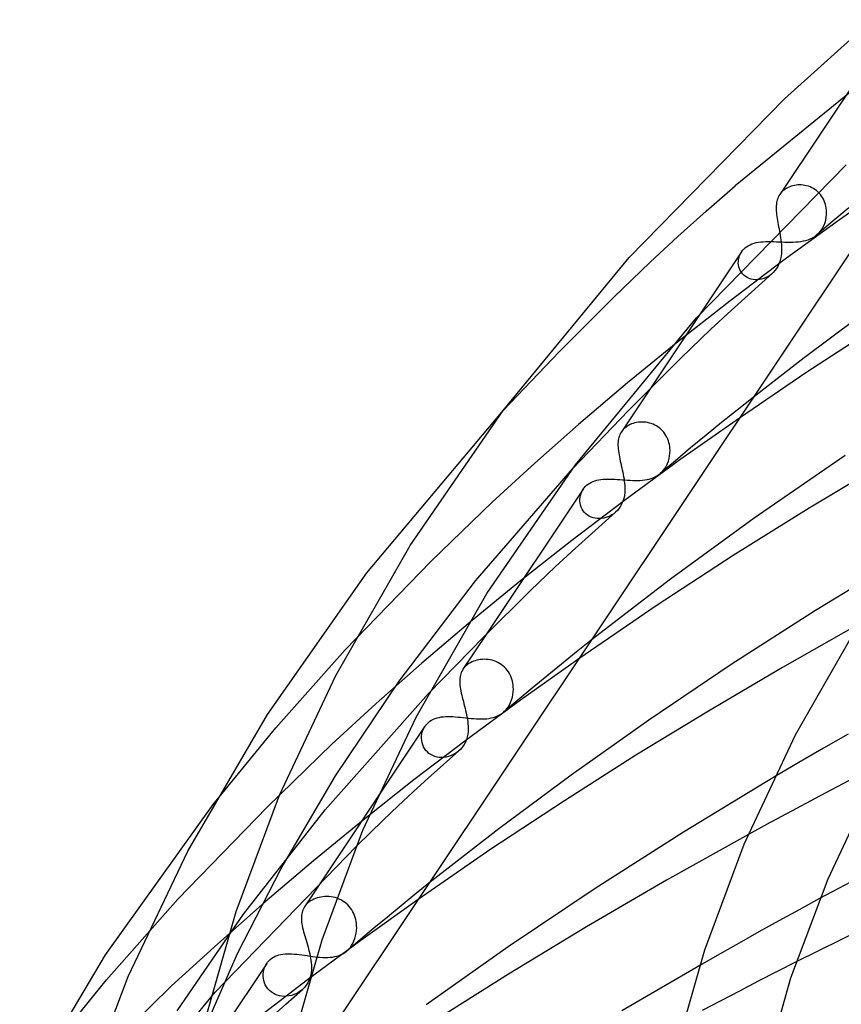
# Model space of a CAD drawing. Header units: millimetres. Extents: x -417 to 417, y -210 to 365.
# Tile 29 of 100: x -236 to -200, y 264 to 308. Entities that reach past the tile are written whole.
import ezdxf

# ---------------------------------------------------------------- set-up
doc = ezdxf.new("R2010")
doc.units = ezdxf.units.MM
doc.layers.add('HIDDEN', color=7, linetype='Continuous')
doc.layers.add('THICK', color=7, linetype='Continuous')

msp = doc.modelspace()

# ---------------------------------------------------------------- linework, layer by layer
at = {"layer": 'HIDDEN'}
for p, q in [((-198.102, 306.06), (-204.825, 300.584)), ((-199.114, 305.799), (-202.853, 300.194)), ((-197.543, 300.945), (-200.212, 299.08)), ((-206.105, 299.462), (-204.825, 300.584)), ((-202.537, 300.479), (-202.596, 300.445)), ((-202.476, 300.511), (-202.537, 300.479)), ((-202.412, 300.538), (-202.476, 300.511)), ((-202.344, 300.562), (-202.412, 300.538)), ((-202.275, 300.582), (-202.344, 300.562)), ((-202.203, 300.598), (-202.275, 300.582)), ((-202.129, 300.61), (-202.203, 300.598)), ((-202.054, 300.617), (-202.129, 300.61)), ((-201.977, 300.62), (-202.054, 300.617)), ((-201.899, 300.618), (-201.977, 300.62)), ((-201.821, 300.611), (-201.899, 300.618)), ((-201.743, 300.599), (-201.821, 300.611)), ((-201.666, 300.582), (-201.743, 300.599)), ((-201.589, 300.559), (-201.666, 300.582)), ((-201.512, 300.531), (-201.589, 300.559)), ((-201.438, 300.497), (-201.512, 300.531)), ((-201.367, 300.459), (-201.438, 300.497)), ((-202.916, 300.082), (-202.941, 300.023)), ((-202.887, 300.14), (-202.916, 300.082)), ((-202.853, 300.195), (-202.887, 300.14)), ((-202.831, 300.225), (-202.853, 300.195)), ((-202.809, 300.255), (-202.831, 300.225)), ((-202.784, 300.284), (-202.809, 300.255)), ((-202.758, 300.312), (-202.784, 300.284)), ((-202.731, 300.339), (-202.758, 300.312)), ((-202.701, 300.366), (-202.731, 300.339)), ((-202.65, 300.407), (-202.701, 300.366)), ((-202.596, 300.445), (-202.65, 300.407)), ((-201.297, 300.415), (-201.367, 300.459)), ((-201.231, 300.366), (-201.297, 300.415)), ((-201.168, 300.312), (-201.231, 300.366)), ((-201.11, 300.254), (-201.168, 300.312)), ((-201.055, 300.192), (-201.11, 300.254)), ((-201.006, 300.126), (-201.055, 300.192)), ((-200.961, 300.057), (-201.006, 300.126)), ((-200.921, 299.984), (-200.961, 300.057)), ((-203.009, 299.695), (-203.012, 299.622)), ((-203.012, 299.622), (-203.011, 299.547)), ((-203.002, 299.765), (-203.009, 299.695)), ((-202.993, 299.833), (-203.002, 299.765)), ((-202.979, 299.898), (-202.993, 299.833)), ((-202.962, 299.962), (-202.979, 299.898)), ((-202.941, 300.023), (-202.962, 299.962)), ((-200.885, 299.909), (-200.921, 299.984)), ((-200.855, 299.832), (-200.885, 299.909)), ((-200.831, 299.753), (-200.855, 299.832)), ((-200.811, 299.674), (-200.831, 299.753)), ((-200.796, 299.593), (-200.811, 299.674)), ((-199.791, 299.604), (-200.503, 299.011)), ((-207.36, 298.333), (-206.105, 299.462)), ((-203.011, 299.547), (-203.008, 299.469)), ((-203.008, 299.469), (-203.002, 299.388)), ((-203.002, 299.388), (-202.993, 299.306)), ((-202.993, 299.306), (-202.982, 299.222)), ((-202.982, 299.222), (-202.969, 299.135)), ((-200.819, 299.068), (-200.796, 299.188)), ((-200.787, 299.512), (-200.796, 299.593)), ((-200.796, 299.188), (-200.784, 299.309)), ((-200.782, 299.431), (-200.787, 299.512)), ((-200.784, 299.309), (-200.782, 299.431)), ((-202.969, 299.135), (-202.954, 299.047)), ((-202.954, 299.047), (-202.938, 298.958)), ((-202.938, 298.958), (-202.921, 298.866)), ((-202.921, 298.866), (-202.903, 298.773)), ((-202.903, 298.773), (-202.884, 298.68)), ((-200.212, 299.08), (-202.713, 297.265)), ((-200.503, 299.011), (-201.208, 298.417)), ((-201.012, 298.632), (-200.95, 298.731)), ((-200.95, 298.731), (-200.896, 298.838)), ((-200.896, 298.838), (-200.852, 298.951)), ((-200.852, 298.951), (-200.819, 299.068)), ((-208.591, 297.197), (-207.36, 298.333)), ((-202.884, 298.68), (-202.866, 298.586)), ((-201.41, 298.279), (-201.323, 298.331)), ((-201.323, 298.331), (-201.24, 298.391)), ((-201.24, 298.391), (-201.162, 298.458)), ((-201.162, 298.458), (-201.083, 298.541)), ((-201.083, 298.541), (-201.012, 298.632)), ((-204.392, 297.831), (-204.324, 297.885)), ((-204.324, 297.885), (-204.249, 297.933)), ((-204.249, 297.933), (-204.168, 297.975)), ((-204.168, 297.975), (-204.082, 298.012)), ((-204.082, 298.012), (-203.99, 298.042)), ((-203.99, 298.042), (-203.893, 298.067)), ((-203.893, 298.067), (-203.792, 298.086)), ((-203.792, 298.086), (-203.688, 298.1)), ((-203.688, 298.1), (-203.58, 298.11)), ((-203.58, 298.11), (-203.469, 298.116)), ((-203.469, 298.116), (-203.355, 298.118)), ((-203.355, 298.118), (-203.238, 298.117)), ((-203.238, 298.117), (-203.119, 298.114)), ((-203.119, 298.114), (-202.998, 298.109)), ((-202.998, 298.109), (-202.874, 298.104)), ((-202.874, 298.104), (-202.749, 298.098)), ((-202.749, 298.098), (-202.624, 298.094)), ((-202.624, 298.094), (-202.501, 298.09)), ((-202.501, 298.09), (-202.378, 298.089)), ((-202.378, 298.089), (-202.257, 298.091)), ((-202.257, 298.091), (-202.138, 298.097)), ((-202.138, 298.097), (-202.022, 298.106)), ((-202.022, 298.106), (-201.911, 298.121)), ((-201.911, 298.121), (-201.803, 298.14)), ((-201.803, 298.14), (-201.699, 298.166)), ((-201.699, 298.166), (-201.598, 298.197)), ((-201.598, 298.197), (-201.502, 298.235)), ((-201.502, 298.235), (-201.41, 298.279)), ((-204.545, 297.659), (-208.587, 291.6)), ((-204.673, 297.337), (-204.654, 297.421)), ((-204.654, 297.421), (-204.627, 297.502)), ((-204.627, 297.502), (-204.592, 297.579)), ((-204.592, 297.579), (-204.549, 297.653)), ((-204.549, 297.653), (-204.498, 297.722)), ((-204.498, 297.722), (-204.482, 297.741)), ((-204.482, 297.741), (-204.465, 297.76)), ((-204.465, 297.76), (-204.448, 297.779)), ((-204.448, 297.779), (-204.43, 297.797)), ((-204.43, 297.797), (-204.411, 297.814)), ((-204.411, 297.814), (-204.392, 297.831)), ((-210.2, 295.645), (-208.591, 297.197)), ((-202.713, 297.265), (-205.066, 295.485)), ((-204.685, 297.166), (-204.683, 297.252)), ((-204.677, 297.08), (-204.685, 297.166)), ((-204.683, 297.252), (-204.673, 297.337)), ((-204.659, 296.995), (-204.677, 297.08)), ((-204.633, 296.912), (-204.659, 296.995)), ((-204.597, 296.832), (-204.633, 296.912)), ((-204.552, 296.758), (-204.597, 296.832)), ((-204.498, 296.688), (-204.552, 296.758)), ((-204.435, 296.625), (-204.498, 296.688)), ((-204.365, 296.57), (-204.435, 296.625)), ((-204.289, 296.523), (-204.365, 296.57)), ((-203.384, 296.562), (-203.472, 296.518)), ((-203.299, 296.615), (-203.384, 296.562)), ((-203.218, 296.676), (-203.299, 296.615)), ((-203.142, 296.745), (-203.218, 296.676)), ((-204.207, 296.485), (-204.289, 296.523)), ((-204.12, 296.456), (-204.207, 296.485)), ((-204.03, 296.437), (-204.12, 296.456)), ((-203.937, 296.428), (-204.03, 296.437)), ((-203.843, 296.427), (-203.937, 296.428)), ((-203.749, 296.437), (-203.843, 296.427)), ((-203.656, 296.455), (-203.749, 296.437)), ((-203.563, 296.482), (-203.656, 296.455)), ((-203.472, 296.518), (-203.563, 296.482)), ((-212.602, 293.235), (-210.2, 295.645)), ((-205.066, 295.485), (-207.358, 293.685)), ((-207.358, 293.685), (-209.587, 291.866)), ((-215.074, 290.655), (-212.602, 293.235)), ((-209.587, 291.866), (-211.753, 290.027)), ((-204.033, 291.218), (-204.733, 290.663)), ((-204.733, 290.663), (-205.426, 290.106)), ((-213.69, 288.318), (-211.753, 290.027)), ((-209.471, 290.018), (-209.535, 289.986)), ((-209.403, 290.047), (-209.471, 290.018)), ((-209.333, 290.072), (-209.403, 290.047)), ((-209.26, 290.093), (-209.333, 290.072)), ((-209.184, 290.109), (-209.26, 290.093)), ((-209.106, 290.122), (-209.184, 290.109)), ((-209.027, 290.129), (-209.106, 290.122)), ((-208.946, 290.132), (-209.027, 290.129)), ((-208.864, 290.129), (-208.946, 290.132)), ((-208.782, 290.122), (-208.864, 290.129)), ((-208.699, 290.108), (-208.782, 290.122)), ((-208.618, 290.09), (-208.699, 290.108)), ((-208.537, 290.066), (-208.618, 290.09)), ((-208.457, 290.036), (-208.537, 290.066)), ((-208.38, 290.001), (-208.457, 290.036)), ((-204.64, 290.308), (-207.267, 288.459)), ((-205.426, 290.106), (-206.113, 289.547)), ((-209.835, 289.728), (-209.857, 289.697)), ((-209.813, 289.757), (-209.835, 289.728)), ((-209.788, 289.786), (-209.813, 289.757)), ((-209.762, 289.814), (-209.788, 289.786)), ((-209.735, 289.841), (-209.762, 289.814)), ((-209.705, 289.868), (-209.735, 289.841)), ((-209.652, 289.911), (-209.705, 289.868)), ((-209.595, 289.95), (-209.652, 289.911)), ((-209.535, 289.986), (-209.595, 289.95)), ((-208.304, 289.959), (-208.38, 290.001)), ((-208.231, 289.913), (-208.304, 289.959)), ((-208.163, 289.861), (-208.231, 289.913)), ((-208.098, 289.805), (-208.163, 289.861)), ((-208.038, 289.743), (-208.098, 289.805)), ((-207.982, 289.678), (-208.038, 289.743)), ((-207.93, 289.608), (-207.982, 289.678)), ((-207.884, 289.534), (-207.93, 289.608)), ((-207.843, 289.458), (-207.884, 289.534)), ((-207.808, 289.379), (-207.843, 289.458)), ((-207.778, 289.298), (-207.808, 289.379)), ((-207.753, 289.216), (-207.778, 289.298)), ((-207.733, 289.133), (-207.753, 289.216)), ((-206.113, 289.547), (-206.794, 288.986)), ((-207.719, 289.048), (-207.733, 289.133)), ((-207.723, 288.636), (-207.71, 288.756)), ((-207.71, 288.963), (-207.719, 289.048)), ((-207.706, 288.877), (-207.71, 288.963)), ((-207.71, 288.756), (-207.706, 288.877)), ((-206.794, 288.986), (-207.469, 288.423)), ((-215.573, 286.593), (-213.69, 288.318)), ((-207.267, 288.459), (-209.716, 286.668)), ((-207.469, 288.423), (-208.137, 287.859)), ((-207.868, 288.195), (-207.818, 288.297)), ((-207.818, 288.297), (-207.778, 288.405)), ((-207.778, 288.405), (-207.746, 288.519)), ((-207.746, 288.519), (-207.723, 288.636)), ((-216.304, 283.106), (-212.007, 288.078)), ((-208.21, 287.802), (-208.137, 287.859)), ((-208.137, 287.859), (-208.06, 287.93)), ((-208.06, 287.93), (-207.989, 288.011)), ((-207.989, 288.011), (-207.925, 288.1)), ((-207.925, 288.1), (-207.868, 288.195)), ((-211.329, 287.389), (-211.259, 287.435)), ((-211.259, 287.435), (-211.185, 287.475)), ((-211.185, 287.475), (-211.107, 287.509)), ((-211.107, 287.509), (-211.025, 287.537)), ((-211.025, 287.537), (-210.939, 287.561)), ((-210.939, 287.561), (-210.851, 287.579)), ((-210.851, 287.579), (-210.759, 287.593)), ((-210.759, 287.593), (-210.665, 287.603)), ((-210.665, 287.603), (-210.568, 287.609)), ((-210.568, 287.609), (-210.468, 287.611)), ((-210.468, 287.611), (-210.365, 287.61)), ((-210.365, 287.61), (-210.259, 287.607)), ((-210.259, 287.607), (-210.151, 287.602)), ((-210.151, 287.602), (-210.039, 287.595)), ((-210.039, 287.595), (-209.927, 287.587)), ((-209.927, 287.587), (-209.813, 287.578)), ((-209.813, 287.578), (-209.7, 287.57)), ((-209.7, 287.57), (-209.585, 287.562)), ((-209.585, 287.562), (-209.471, 287.555)), ((-209.471, 287.555), (-209.357, 287.55)), ((-209.357, 287.55), (-209.245, 287.548)), ((-209.245, 287.548), (-209.135, 287.548)), ((-209.135, 287.548), (-209.027, 287.552)), ((-209.027, 287.552), (-208.922, 287.561)), ((-208.922, 287.561), (-208.82, 287.573)), ((-208.82, 287.573), (-208.722, 287.59)), ((-208.722, 287.59), (-208.628, 287.611)), ((-208.628, 287.611), (-208.537, 287.638)), ((-208.537, 287.638), (-208.45, 287.67)), ((-208.45, 287.67), (-208.367, 287.708)), ((-208.367, 287.708), (-208.287, 287.752)), ((-208.287, 287.752), (-208.21, 287.802)), ((-211.546, 287.166), (-215.834, 280.739)), ((-211.667, 286.888), (-211.642, 286.972)), ((-211.642, 286.972), (-211.609, 287.052)), ((-211.609, 287.052), (-211.569, 287.129)), ((-211.569, 287.129), (-211.544, 287.168)), ((-211.544, 287.168), (-211.518, 287.205)), ((-211.518, 287.205), (-211.49, 287.241)), ((-211.49, 287.241), (-211.459, 287.275)), ((-211.459, 287.275), (-211.427, 287.308)), ((-211.427, 287.308), (-211.393, 287.339)), ((-211.393, 287.339), (-211.329, 287.389)), ((-218.278, 283.959), (-215.573, 286.593)), ((-209.716, 286.668), (-212.047, 284.897)), ((-211.691, 286.715), (-211.683, 286.802)), ((-211.69, 286.626), (-211.691, 286.715)), ((-211.68, 286.538), (-211.69, 286.626)), ((-211.683, 286.802), (-211.667, 286.888)), ((-211.66, 286.451), (-211.68, 286.538)), ((-211.631, 286.367), (-211.66, 286.451)), ((-211.593, 286.285), (-211.631, 286.367)), ((-211.546, 286.208), (-211.593, 286.285)), ((-211.491, 286.138), (-211.546, 286.208)), ((-211.427, 286.074), (-211.491, 286.138)), ((-210.118, 286.143), (-210.196, 286.08)), ((-211.356, 286.017), (-211.427, 286.074)), ((-211.278, 285.968), (-211.356, 286.017)), ((-211.194, 285.927), (-211.278, 285.968)), ((-211.106, 285.897), (-211.194, 285.927)), ((-211.015, 285.875), (-211.106, 285.897)), ((-210.921, 285.863), (-211.015, 285.875)), ((-210.826, 285.861), (-210.921, 285.863)), ((-210.731, 285.867), (-210.826, 285.861)), ((-210.636, 285.882), (-210.731, 285.867)), ((-210.543, 285.906), (-210.636, 285.882)), ((-210.452, 285.938), (-210.543, 285.906)), ((-210.364, 285.977), (-210.452, 285.938)), ((-210.279, 286.025), (-210.364, 285.977)), ((-210.196, 286.08), (-210.279, 286.025)), ((-212.047, 284.897), (-214.318, 283.106)), ((-222.074, 280.055), (-218.278, 283.959)), ((-219.687, 278.669), (-216.304, 283.106)), ((-214.318, 283.106), (-216.53, 281.297)), ((-216.53, 281.297), (-218.682, 279.469)), ((-211.198, 280.479), (-211.857, 279.953)), ((-225.131, 276.615), (-222.074, 280.055)), ((-216.322, 279.579), (-216.396, 279.553)), ((-216.245, 279.601), (-216.322, 279.579)), ((-216.166, 279.618), (-216.245, 279.601)), ((-216.084, 279.63), (-216.166, 279.618)), ((-216.001, 279.638), (-216.084, 279.63)), ((-215.916, 279.641), (-216.001, 279.638)), ((-215.83, 279.638), (-215.916, 279.641)), ((-215.744, 279.63), (-215.83, 279.638)), ((-215.657, 279.616), (-215.744, 279.63)), ((-215.572, 279.596), (-215.657, 279.616)), ((-215.486, 279.571), (-215.572, 279.596)), ((-215.403, 279.539), (-215.486, 279.571)), ((-211.741, 279.665), (-214.321, 277.836)), ((-211.857, 279.953), (-212.51, 279.425)), ((-220.699, 277.689), (-218.682, 279.469)), ((-216.852, 279.213), (-216.874, 279.179)), ((-216.827, 279.245), (-216.852, 279.213)), ((-216.801, 279.277), (-216.827, 279.245)), ((-216.773, 279.308), (-216.801, 279.277)), ((-216.743, 279.338), (-216.773, 279.308)), ((-216.711, 279.367), (-216.743, 279.338)), ((-216.656, 279.411), (-216.711, 279.367)), ((-216.597, 279.452), (-216.656, 279.411)), ((-216.534, 279.489), (-216.597, 279.452)), ((-216.467, 279.523), (-216.534, 279.489)), ((-216.396, 279.553), (-216.467, 279.523)), ((-215.322, 279.501), (-215.403, 279.539)), ((-215.243, 279.458), (-215.322, 279.501)), ((-215.168, 279.409), (-215.243, 279.458)), ((-215.097, 279.354), (-215.168, 279.409)), ((-215.029, 279.294), (-215.097, 279.354)), ((-214.966, 279.228), (-215.029, 279.294)), ((-214.908, 279.159), (-214.966, 279.228)), ((-214.855, 279.085), (-214.908, 279.159)), ((-212.51, 279.425), (-213.158, 278.896)), ((-214.808, 279.007), (-214.855, 279.085)), ((-214.766, 278.927), (-214.808, 279.007)), ((-214.73, 278.843), (-214.766, 278.927)), ((-214.7, 278.759), (-214.73, 278.843)), ((-214.676, 278.672), (-214.7, 278.759)), ((-213.158, 278.896), (-213.8, 278.365)), ((-222.496, 274.487), (-219.687, 278.669)), ((-214.657, 278.585), (-214.676, 278.672)), ((-214.644, 278.497), (-214.657, 278.585)), ((-214.636, 278.409), (-214.644, 278.497)), ((-214.638, 278.199), (-214.633, 278.321)), ((-214.633, 278.321), (-214.636, 278.409)), ((-213.8, 278.365), (-214.437, 277.833)), ((-222.954, 272.984), (-218.383, 278.132)), ((-214.321, 277.836), (-216.723, 276.067)), ((-214.437, 277.833), (-215.069, 277.299)), ((-214.753, 277.732), (-214.71, 277.844)), ((-214.71, 277.844), (-214.677, 277.959)), ((-214.677, 277.959), (-214.653, 278.078)), ((-214.653, 278.078), (-214.638, 278.199)), ((-222.659, 275.893), (-220.699, 277.689)), ((-215.004, 277.358), (-214.93, 277.44)), ((-214.93, 277.44), (-214.863, 277.53)), ((-214.863, 277.53), (-214.804, 277.627)), ((-214.804, 277.627), (-214.753, 277.732)), ((-218.25, 276.95), (-218.172, 276.99)), ((-218.172, 276.99), (-218.09, 277.024)), ((-218.09, 277.024), (-218.004, 277.051)), ((-218.004, 277.051), (-217.915, 277.073)), ((-217.915, 277.073), (-217.823, 277.089)), ((-217.823, 277.089), (-217.728, 277.1)), ((-217.728, 277.1), (-217.629, 277.107)), ((-217.629, 277.107), (-217.528, 277.109)), ((-217.528, 277.109), (-217.423, 277.108)), ((-217.423, 277.108), (-217.314, 277.104)), ((-217.314, 277.104), (-217.203, 277.096)), ((-217.203, 277.096), (-217.088, 277.086)), ((-217.088, 277.086), (-216.972, 277.075)), ((-216.972, 277.075), (-216.855, 277.062)), ((-216.855, 277.062), (-216.736, 277.05)), ((-216.736, 277.05), (-216.617, 277.037)), ((-216.617, 277.037), (-216.496, 277.025)), ((-216.496, 277.025), (-216.377, 277.015)), ((-216.377, 277.015), (-216.26, 277.008)), ((-216.26, 277.008), (-216.144, 277.003)), ((-216.144, 277.003), (-216.03, 277.002)), ((-216.03, 277.002), (-215.919, 277.005)), ((-215.919, 277.005), (-215.812, 277.013)), ((-215.812, 277.013), (-215.709, 277.026)), ((-215.709, 277.026), (-215.609, 277.044)), ((-215.609, 277.044), (-215.512, 277.067)), ((-215.512, 277.067), (-215.42, 277.097)), ((-215.42, 277.097), (-215.33, 277.134)), ((-215.33, 277.134), (-215.245, 277.177)), ((-215.245, 277.177), (-215.163, 277.227)), ((-215.163, 277.227), (-215.085, 277.285)), ((-215.085, 277.285), (-215.004, 277.358)), ((-227.905, 273.217), (-225.131, 276.615)), ((-218.544, 276.676), (-223.869, 268.695)), ((-218.634, 276.503), (-218.597, 276.586)), ((-218.597, 276.586), (-218.552, 276.665)), ((-218.552, 276.665), (-218.529, 276.699)), ((-218.529, 276.699), (-218.504, 276.731)), ((-218.504, 276.731), (-218.478, 276.763)), ((-218.478, 276.763), (-218.45, 276.793)), ((-218.45, 276.793), (-218.421, 276.822)), ((-218.421, 276.822), (-218.391, 276.85)), ((-218.391, 276.85), (-218.323, 276.903)), ((-218.323, 276.903), (-218.25, 276.95)), ((-218.696, 276.14), (-218.694, 276.234)), ((-218.688, 276.046), (-218.696, 276.14)), ((-218.694, 276.234), (-218.683, 276.326)), ((-218.683, 276.326), (-218.663, 276.416)), ((-218.663, 276.416), (-218.634, 276.503)), ((-199.826, 276.335), (-200.92, 275.707)), ((-225.519, 273.104), (-222.659, 275.893)), ((-216.723, 276.067), (-219.03, 274.306)), ((-218.671, 275.953), (-218.688, 276.046)), ((-218.643, 275.862), (-218.671, 275.953)), ((-218.606, 275.774), (-218.643, 275.862)), ((-218.559, 275.691), (-218.606, 275.774)), ((-218.503, 275.613), (-218.559, 275.691)), ((-200.92, 275.707), (-202.006, 275.075)), ((-218.438, 275.542), (-218.503, 275.613)), ((-218.365, 275.479), (-218.438, 275.542)), ((-218.284, 275.424), (-218.365, 275.479)), ((-218.196, 275.379), (-218.284, 275.424)), ((-218.104, 275.343), (-218.196, 275.379)), ((-218.008, 275.318), (-218.104, 275.343)), ((-217.908, 275.302), (-218.008, 275.318)), ((-217.808, 275.296), (-217.908, 275.302)), ((-217.707, 275.301), (-217.808, 275.296)), ((-217.607, 275.314), (-217.707, 275.301)), ((-217.508, 275.337), (-217.607, 275.314)), ((-217.412, 275.368), (-217.508, 275.337)), ((-217.318, 275.408), (-217.412, 275.368)), ((-217.228, 275.456), (-217.318, 275.408)), ((-217.14, 275.512), (-217.228, 275.456)), ((-217.058, 275.576), (-217.14, 275.512)), ((-202.006, 275.075), (-203.084, 274.44)), ((-224.899, 270.394), (-222.496, 274.487)), ((-199.311, 274.527), (-200.321, 273.999)), ((-219.03, 274.306), (-221.281, 272.526)), ((-200.321, 273.999), (-201.32, 273.47)), ((-201.32, 273.47), (-202.307, 272.943)), ((-229.467, 269.037), (-225.519, 273.104)), ((-226.566, 268.364), (-222.954, 272.984)), ((-202.307, 272.943), (-203.281, 272.417)), ((-221.281, 272.526), (-223.474, 270.727)), ((-203.281, 272.417), (-204.242, 271.893)), ((-227.814, 264.914), (-221.574, 271.38)), ((-223.474, 270.727), (-225.61, 268.912)), ((-226.826, 266.628), (-224.899, 270.394)), ((-218.366, 269.736), (-218.984, 269.239)), ((-223.143, 269.125), (-223.227, 269.107)), ((-223.057, 269.137), (-223.143, 269.125)), ((-222.969, 269.145), (-223.057, 269.137)), ((-222.879, 269.147), (-222.969, 269.145)), ((-222.789, 269.144), (-222.879, 269.147)), ((-222.698, 269.135), (-222.789, 269.144)), ((-222.608, 269.119), (-222.698, 269.135)), ((-222.518, 269.098), (-222.608, 269.119)), ((-218.984, 269.239), (-219.597, 268.742)), ((-232.627, 265.464), (-229.467, 269.037)), ((-227.708, 267.06), (-225.61, 268.912)), ((-223.87, 268.694), (-223.905, 268.635)), ((-223.849, 268.724), (-223.87, 268.694)), ((-223.826, 268.753), (-223.849, 268.724)), ((-223.802, 268.782), (-223.826, 268.753)), ((-223.776, 268.81), (-223.802, 268.782)), ((-223.749, 268.837), (-223.776, 268.81)), ((-223.719, 268.864), (-223.749, 268.837)), ((-223.662, 268.91), (-223.719, 268.864)), ((-223.599, 268.952), (-223.662, 268.91)), ((-223.533, 268.991), (-223.599, 268.952)), ((-223.461, 269.027), (-223.533, 268.991)), ((-223.386, 269.058), (-223.461, 269.027)), ((-223.308, 269.085), (-223.386, 269.058)), ((-223.227, 269.107), (-223.308, 269.085)), ((-222.429, 269.071), (-222.518, 269.098)), ((-222.342, 269.037), (-222.429, 269.071)), ((-222.258, 268.996), (-222.342, 269.037)), ((-222.176, 268.95), (-222.258, 268.996)), ((-222.098, 268.897), (-222.176, 268.95)), ((-222.025, 268.839), (-222.098, 268.897)), ((-221.956, 268.776), (-222.025, 268.839)), ((-221.892, 268.708), (-221.956, 268.776)), ((-221.833, 268.634), (-221.892, 268.708)), ((-218.846, 269.016), (-221.376, 267.209)), ((-219.597, 268.742), (-220.205, 268.242)), ((-201.089, 269.056), (-201.994, 268.563)), ((-229.508, 264.098), (-226.566, 268.364)), ((-224.002, 268.312), (-224.007, 268.241)), ((-223.992, 268.381), (-224.002, 268.312)), ((-223.978, 268.447), (-223.992, 268.381)), ((-223.959, 268.512), (-223.978, 268.447)), ((-223.935, 268.575), (-223.959, 268.512)), ((-223.905, 268.635), (-223.935, 268.575)), ((-221.779, 268.556), (-221.833, 268.634)), ((-221.732, 268.476), (-221.779, 268.556)), ((-221.691, 268.392), (-221.732, 268.476)), ((-221.655, 268.306), (-221.691, 268.392)), ((-221.626, 268.218), (-221.655, 268.306)), ((-201.994, 268.563), (-202.887, 268.073)), ((-224.007, 268.241), (-224.007, 268.168)), ((-224.007, 268.168), (-224.004, 268.092)), ((-224.004, 268.092), (-223.997, 268.014)), ((-223.997, 268.014), (-223.986, 267.934)), ((-223.986, 267.934), (-223.971, 267.851)), ((-223.971, 267.851), (-223.954, 267.767)), ((-221.602, 268.128), (-221.626, 268.218)), ((-221.584, 268.038), (-221.602, 268.128)), ((-221.571, 267.946), (-221.584, 268.038)), ((-221.564, 267.855), (-221.571, 267.946)), ((-221.563, 267.763), (-221.564, 267.855)), ((-220.205, 268.242), (-220.809, 267.742)), ((-202.887, 268.073), (-203.771, 267.582)), ((-223.954, 267.767), (-223.934, 267.68)), ((-223.934, 267.68), (-223.911, 267.591)), ((-223.911, 267.591), (-223.886, 267.499)), ((-223.886, 267.499), (-223.859, 267.405)), ((-223.859, 267.405), (-223.831, 267.309)), ((-221.64, 267.294), (-221.608, 267.408)), ((-221.608, 267.408), (-221.584, 267.525)), ((-221.584, 267.525), (-221.569, 267.643)), ((-221.569, 267.643), (-221.563, 267.763)), ((-220.809, 267.742), (-221.409, 267.24)), ((-203.771, 267.582), (-204.65, 267.09)), ((-229.746, 265.192), (-227.708, 267.06)), ((-223.831, 267.309), (-223.802, 267.211)), ((-223.802, 267.211), (-223.773, 267.113)), ((-223.773, 267.113), (-223.744, 267.014)), ((-223.744, 267.014), (-223.715, 266.914)), ((-221.376, 267.209), (-223.734, 265.462)), ((-221.409, 267.24), (-222.003, 266.736)), ((-221.858, 266.886), (-221.792, 266.978)), ((-221.792, 266.978), (-221.732, 267.078)), ((-221.732, 267.078), (-221.682, 267.184)), ((-221.682, 267.184), (-221.64, 267.294)), ((-204.65, 267.09), (-205.524, 266.595)), ((-228.434, 262.981), (-226.826, 266.628)), ((-225.245, 266.464), (-225.167, 266.504)), ((-225.167, 266.504), (-225.086, 266.536)), ((-225.086, 266.536), (-225.001, 266.563)), ((-225.001, 266.563), (-224.914, 266.583)), ((-224.914, 266.583), (-224.823, 266.597)), ((-224.823, 266.597), (-224.729, 266.607)), ((-224.729, 266.607), (-224.632, 266.612)), ((-224.632, 266.612), (-224.531, 266.612)), ((-224.531, 266.612), (-224.428, 266.609)), ((-224.428, 266.609), (-224.323, 266.602)), ((-224.323, 266.602), (-224.214, 266.592)), ((-224.214, 266.592), (-224.104, 266.579)), ((-224.104, 266.579), (-223.991, 266.565)), ((-223.991, 266.565), (-223.876, 266.549)), ((-223.876, 266.549), (-223.759, 266.533)), ((-223.759, 266.533), (-223.641, 266.516)), ((-223.715, 266.914), (-223.688, 266.814)), ((-223.688, 266.814), (-223.662, 266.714)), ((-223.662, 266.714), (-223.638, 266.614)), ((-223.641, 266.516), (-223.523, 266.5)), ((-223.638, 266.614), (-223.617, 266.515)), ((-223.617, 266.515), (-223.599, 266.417)), ((-222.531, 266.489), (-222.435, 266.512)), ((-222.435, 266.512), (-222.343, 266.541)), ((-222.343, 266.541), (-222.254, 266.577)), ((-222.254, 266.577), (-222.169, 266.62)), ((-222.169, 266.62), (-222.089, 266.671)), ((-222.089, 266.671), (-222.013, 266.728)), ((-222.013, 266.728), (-221.932, 266.802)), ((-221.932, 266.802), (-221.858, 266.886)), ((-205.524, 266.595), (-206.393, 266.099)), ((-225.541, 266.189), (-230.879, 258.189)), ((-225.634, 266.01), (-225.595, 266.097)), ((-225.595, 266.097), (-225.547, 266.18)), ((-225.547, 266.18), (-225.524, 266.213)), ((-225.524, 266.213), (-225.5, 266.246)), ((-225.5, 266.246), (-225.473, 266.278)), ((-225.473, 266.278), (-225.446, 266.308)), ((-225.446, 266.308), (-225.417, 266.337)), ((-225.417, 266.337), (-225.387, 266.364)), ((-225.387, 266.364), (-225.318, 266.418)), ((-225.318, 266.418), (-225.245, 266.464)), ((-223.599, 266.417), (-223.583, 266.319)), ((-223.583, 266.319), (-223.572, 266.223)), ((-223.572, 266.223), (-223.564, 266.127)), ((-223.564, 266.127), (-223.561, 266.033)), ((-223.523, 266.5), (-223.405, 266.486)), ((-223.405, 266.486), (-223.289, 266.473)), ((-223.289, 266.473), (-223.172, 266.463)), ((-223.172, 266.463), (-223.058, 266.456)), ((-223.058, 266.456), (-222.947, 266.453)), ((-222.947, 266.453), (-222.839, 266.455)), ((-222.839, 266.455), (-222.733, 266.461)), ((-222.733, 266.461), (-222.63, 266.472)), ((-222.63, 266.472), (-222.531, 266.489)), ((-202.132, 266.254), (-202.973, 265.827)), ((-225.698, 265.625), (-225.697, 265.724)), ((-225.697, 265.724), (-225.685, 265.822)), ((-225.685, 265.822), (-225.664, 265.918)), ((-225.664, 265.918), (-225.634, 266.01)), ((-223.596, 265.668), (-223.628, 265.551)), ((-223.575, 265.788), (-223.596, 265.668)), ((-223.564, 265.909), (-223.575, 265.788)), ((-223.561, 266.033), (-223.564, 265.909)), ((-202.973, 265.827), (-203.809, 265.398)), ((-235.496, 261.938), (-232.627, 265.464)), ((-223.734, 265.462), (-226.017, 263.711)), ((-225.69, 265.526), (-225.698, 265.625)), ((-225.671, 265.427), (-225.69, 265.526)), ((-225.642, 265.33), (-225.671, 265.427)), ((-225.603, 265.238), (-225.642, 265.33)), ((-225.553, 265.149), (-225.603, 265.238)), ((-223.796, 265.222), (-223.877, 265.124)), ((-223.728, 265.328), (-223.796, 265.222)), ((-223.672, 265.438), (-223.728, 265.328)), ((-223.628, 265.551), (-223.672, 265.438)), ((-203.809, 265.398), (-204.64, 264.969)), ((-232.761, 262.247), (-229.746, 265.192)), ((-232.574, 259.18), (-227.814, 264.914)), ((-225.493, 265.067), (-225.553, 265.149)), ((-225.425, 264.992), (-225.493, 265.067)), ((-225.347, 264.926), (-225.425, 264.992)), ((-225.263, 264.869), (-225.347, 264.926)), ((-225.171, 264.821), (-225.263, 264.869)), ((-225.074, 264.783), (-225.171, 264.821)), ((-224.973, 264.756), (-225.074, 264.783)), ((-224.698, 264.386), (-223.966, 265.037)), ((-224.451, 264.776), (-224.555, 264.752)), ((-224.349, 264.808), (-224.451, 264.776)), ((-224.25, 264.85), (-224.349, 264.808)), ((-224.154, 264.9), (-224.25, 264.85)), ((-224.063, 264.96), (-224.154, 264.9)), ((-223.976, 265.027), (-224.063, 264.96)), ((-223.975, 265.028), (-223.976, 265.028)), ((-223.976, 265.028), (-223.976, 265.028)), ((-223.976, 265.028), (-223.976, 265.028)), ((-223.976, 265.028), (-223.976, 265.027)), ((-223.975, 265.029), (-223.975, 265.029)), ((-223.975, 265.029), (-223.975, 265.028)), ((-223.877, 265.124), (-223.966, 265.037)), ((-204.64, 264.969), (-205.466, 264.54)), ((-225.423, 263.734), (-224.698, 264.386)), ((-224.87, 264.74), (-224.973, 264.756)), ((-224.765, 264.734), (-224.87, 264.74)), ((-224.66, 264.738), (-224.765, 264.734)), ((-224.555, 264.752), (-224.66, 264.738)), ((-205.466, 264.54), (-206.285, 264.11))]:
    msp.add_line(p, q, dxfattribs=at)
at = {"layer": 'THICK'}
for p, q in [((-202.65, 304.422), (-198.763, 307.927)), ((-209.513, 297.414), (-202.65, 304.422)), ((-195.682, 303.736), (-225.026, 259.754)), ((-206.536, 294.743), (-199.911, 301.507)), ((-202.866, 298.586), (-202.848, 298.486)), ((-202.848, 298.486), (-202.83, 298.386)), ((-202.83, 298.386), (-202.814, 298.286)), ((-202.814, 298.286), (-202.8, 298.187)), ((-202.8, 298.187), (-202.788, 298.089)), ((-202.788, 298.089), (-202.779, 297.992)), ((-202.779, 297.992), (-202.773, 297.896)), ((-202.773, 297.896), (-202.771, 297.802)), ((-202.793, 297.465), (-202.816, 297.347)), ((-202.778, 297.586), (-202.793, 297.465)), ((-202.771, 297.709), (-202.778, 297.586)), ((-202.771, 297.802), (-202.771, 297.709)), ((-215.084, 290.643), (-209.513, 297.414)), ((-202.939, 297.018), (-202.998, 296.92)), ((-202.889, 297.123), (-202.939, 297.018)), ((-202.848, 297.233), (-202.889, 297.123)), ((-202.816, 297.347), (-202.848, 297.233)), ((-204.105, 295.884), (-203.191, 296.699)), ((-203.066, 296.829), (-203.142, 296.745)), ((-202.998, 296.92), (-203.066, 296.829)), ((-205.007, 295.064), (-204.105, 295.884)), ((-205.895, 294.241), (-205.007, 295.064)), ((-211.884, 288.243), (-206.536, 294.743)), ((-199.439, 294.708), (-201.767, 292.973)), ((-207.223, 292.958), (-205.895, 294.241)), ((-198.784, 294.211), (-201.698, 292.307)), ((-209.539, 290.638), (-207.223, 292.958)), ((-201.767, 292.973), (-204.033, 291.218)), ((-201.698, 292.307), (-204.64, 290.308)), ((-208.587, 291.6), (-209.857, 289.697)), ((-221.118, 283.464), (-215.074, 290.655)), ((-219.193, 284.678), (-215.084, 290.643)), ((-212.007, 288.078), (-209.539, 290.638)), ((-209.921, 289.581), (-209.946, 289.519)), ((-209.891, 289.64), (-209.921, 289.581)), ((-209.857, 289.697), (-209.891, 289.64)), ((-210.007, 289.178), (-210.008, 289.102)), ((-210.003, 289.251), (-210.007, 289.178)), ((-209.995, 289.322), (-210.003, 289.251)), ((-209.983, 289.39), (-209.995, 289.322)), ((-209.967, 289.456), (-209.983, 289.39)), ((-209.946, 289.519), (-209.967, 289.456)), ((-210.008, 289.102), (-210.005, 289.024)), ((-210.005, 289.024), (-209.998, 288.943)), ((-209.998, 288.943), (-209.989, 288.858)), ((-209.989, 288.858), (-209.976, 288.772)), ((-209.976, 288.772), (-209.961, 288.684)), ((-209.961, 288.684), (-209.944, 288.594)), ((-209.944, 288.594), (-209.925, 288.501)), ((-209.925, 288.501), (-209.904, 288.407)), ((-209.904, 288.407), (-209.882, 288.31)), ((-209.882, 288.31), (-209.86, 288.213)), ((-199.966, 288.657), (-203.989, 285.886)), ((-198.126, 288.38), (-201.559, 286.323)), ((-215.807, 282.548), (-211.884, 288.243)), ((-209.86, 288.213), (-209.838, 288.115)), ((-209.838, 288.115), (-209.816, 288.016)), ((-209.816, 288.016), (-209.795, 287.917)), ((-209.795, 287.917), (-209.775, 287.818)), ((-209.775, 287.818), (-209.756, 287.719)), ((-209.756, 287.719), (-209.74, 287.621)), ((-209.74, 287.621), (-209.727, 287.524)), ((-209.727, 287.524), (-209.716, 287.428)), ((-209.716, 287.428), (-209.708, 287.333)), ((-209.71, 287.013), (-209.726, 286.883)), ((-209.704, 287.148), (-209.71, 287.013)), ((-209.708, 287.333), (-209.704, 287.239)), ((-209.704, 287.239), (-209.704, 287.148)), ((-209.788, 286.638), (-209.834, 286.525)), ((-209.752, 286.758), (-209.788, 286.638)), ((-209.726, 286.883), (-209.752, 286.758)), ((-211.018, 285.342), (-210.118, 286.143)), ((-210.034, 286.225), (-210.118, 286.143)), ((-209.957, 286.318), (-210.034, 286.225)), ((-209.891, 286.418), (-209.957, 286.318)), ((-209.834, 286.525), (-209.891, 286.418)), ((-201.559, 286.323), (-204.908, 284.232)), ((-203.989, 285.886), (-207.691, 283.187)), ((-211.905, 284.537), (-211.018, 285.342)), ((-222.49, 278.925), (-219.193, 284.678)), ((-212.78, 283.729), (-211.905, 284.537)), ((-204.908, 284.232), (-208.313, 282.006)), ((-197.443, 284.136), (-201.267, 281.801)), ((-213.873, 282.686), (-212.78, 283.729)), ((-225.51, 277.201), (-221.118, 283.464)), ((-207.691, 283.187), (-211.198, 280.479)), ((-215.938, 280.633), (-213.873, 282.686)), ((-218.938, 277.085), (-215.807, 282.548)), ((-208.313, 282.006), (-211.741, 279.665)), ((-201.267, 281.801), (-204.995, 279.41)), ((-202.161, 276.292), (-199.16, 281.528)), ((-199.379, 281.176), (-202.73, 279.28)), ((-218.383, 278.132), (-215.938, 280.633)), ((-215.834, 280.739), (-216.862, 279.198)), ((-216.874, 279.179), (-216.907, 279.121)), ((-204.995, 279.41), (-208.637, 276.955)), ((-202.73, 279.28), (-206.011, 277.352)), ((-224.973, 273.628), (-222.49, 278.925)), ((-217.005, 278.726), (-217.007, 278.651)), ((-217, 278.797), (-217.005, 278.726)), ((-216.991, 278.866), (-217, 278.797)), ((-216.977, 278.933), (-216.991, 278.866)), ((-216.958, 278.998), (-216.977, 278.933)), ((-216.935, 279.06), (-216.958, 278.998)), ((-216.907, 279.121), (-216.935, 279.06)), ((-217.007, 278.651), (-217.004, 278.574)), ((-217.004, 278.574), (-216.998, 278.494)), ((-216.998, 278.494), (-216.988, 278.411)), ((-216.988, 278.411), (-216.974, 278.326)), ((-216.974, 278.326), (-216.958, 278.239)), ((-216.958, 278.239), (-216.939, 278.149)), ((-216.939, 278.149), (-216.918, 278.057)), ((-216.918, 278.057), (-216.895, 277.963)), ((-216.895, 277.963), (-216.871, 277.867)), ((-216.871, 277.867), (-216.845, 277.769)), ((-216.845, 277.769), (-216.819, 277.671)), ((-216.819, 277.671), (-216.793, 277.571)), ((-216.793, 277.571), (-216.768, 277.471)), ((-216.768, 277.471), (-216.743, 277.371)), ((-229.03, 271.16), (-225.51, 277.201)), ((-221.285, 272.079), (-218.938, 277.085)), ((-216.743, 277.371), (-216.72, 277.27)), ((-216.72, 277.27), (-216.699, 277.17)), ((-216.699, 277.17), (-216.68, 277.071)), ((-216.68, 277.071), (-216.664, 276.973)), ((-216.664, 276.973), (-216.651, 276.875)), ((-208.637, 276.955), (-212.082, 274.52)), ((-206.011, 277.352), (-209.219, 275.393)), ((-216.651, 276.875), (-216.641, 276.779)), ((-216.641, 276.779), (-216.635, 276.683)), ((-216.633, 276.589), (-216.638, 276.459)), ((-216.635, 276.683), (-216.633, 276.589)), ((-216.712, 276.087), (-216.757, 275.973)), ((-216.677, 276.207), (-216.712, 276.087)), ((-216.652, 276.331), (-216.677, 276.207)), ((-216.638, 276.459), (-216.652, 276.331)), ((-204.422, 271.469), (-202.161, 276.292)), ((-216.958, 275.672), (-217.043, 275.589)), ((-216.88, 275.766), (-216.958, 275.672)), ((-216.814, 275.866), (-216.88, 275.766)), ((-216.757, 275.973), (-216.814, 275.866)), ((-217.723, 274.985), (-217.043, 275.589)), ((-209.219, 275.393), (-212.379, 273.386)), ((-218.396, 274.38), (-217.723, 274.985)), ((-219.062, 273.772), (-218.396, 274.38)), ((-212.082, 274.52), (-215.282, 272.143)), ((-203.084, 274.44), (-207.104, 271.998)), ((-198.609, 274.451), (-200.734, 269.919)), ((-226.895, 268.486), (-224.973, 273.628)), ((-219.721, 273.163), (-219.062, 273.772)), ((-232.675, 266.565), (-227.905, 273.217)), ((-220.398, 272.528), (-219.721, 273.163)), ((-212.379, 273.386), (-215.623, 271.237)), ((-221.574, 271.38), (-220.398, 272.528)), ((-223.094, 267.24), (-221.285, 272.079)), ((-215.282, 272.143), (-218.366, 269.736)), ((-207.104, 271.998), (-211.023, 269.496)), ((-204.242, 271.893), (-207.859, 269.869)), ((-206.172, 266.787), (-204.422, 271.469)), ((-231.67, 265.616), (-229.03, 271.16)), ((-215.623, 271.237), (-218.846, 269.016)), ((-197.053, 271.193), (-201.089, 269.056)), ((-207.859, 269.869), (-211.397, 267.809)), ((-200.734, 269.919), (-202.373, 265.536)), ((-211.023, 269.496), (-214.859, 266.921)), ((-228.292, 263.584), (-226.895, 268.486)), ((-211.397, 267.809), (-214.854, 265.714)), ((-198.298, 268.158), (-202.132, 266.254)), ((-224.404, 262.643), (-223.094, 267.24)), ((-236.465, 260.186), (-232.675, 266.565)), ((-214.859, 266.921), (-218.493, 264.36)), ((-207.444, 262.323), (-206.172, 266.787)), ((-206.393, 266.099), (-209.83, 264.086)), ((-214.854, 265.714), (-218.242, 263.577)), ((-233.712, 260.236), (-231.67, 265.616)), ((-202.373, 265.536), (-203.556, 261.382))]:
    msp.add_line(p, q, dxfattribs=at)

doc.saveas('drawing.dxf')
